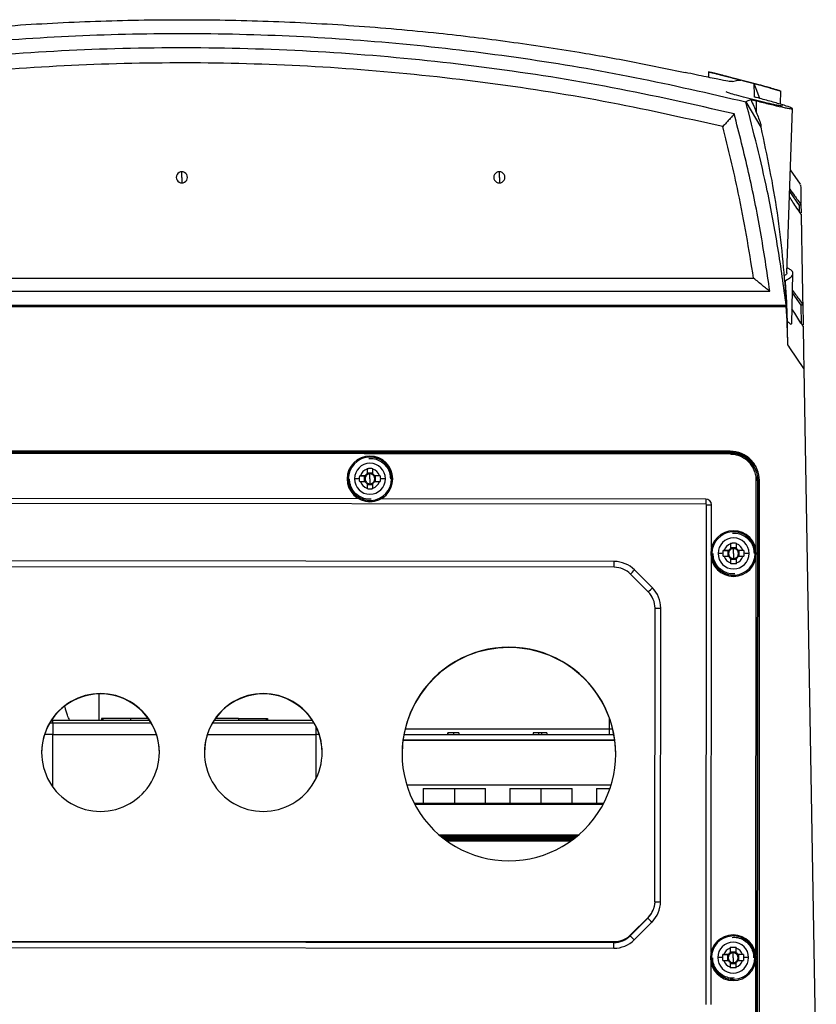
# Model space of a CAD drawing. Header units: millimetres. Extents: x 12 to 1209, y -252 to 1182.
# Tile 6 of 162: x 434 to 572, y 90 to 261. Entities that reach past the tile are written whole.
import ezdxf

# ---------------------------------------------------------------- set-up
doc = ezdxf.new("R2010")
doc.units = ezdxf.units.MM

msp = doc.modelspace()

# ---------------------------------------------------------------- linework, layer by layer
at = {"color": 7, "linetype": 'Continuous', "lineweight": 25}
for p, q in [((553.6, 251.82), (553.59, 250.84)), ((561.86, 248.87), (561.5, 249.71)), ((562.46, 247.19), (561.83, 248.86)), ((566.01, 248.48), (564.4, 248.91)), ((566.04, 246.19), (566.08, 248.53)), ((560.9, 247.02), (560.06, 246.6)), ((560.06, 246.6), (562.63, 242.21)), ((561.85, 246.78), (561.85, 244.8)), ((567.16, 217.01), (568.15, 245.43)), ((562.63, 242.72), (562.63, 242.21)), ((462.35, 233.48), (462.35, 234.5)), ((517.35, 233.48), (517.35, 234.5)), ((569.53, 232.34), (567.78, 234.84)), ((462.35, 233.48), (462.35, 232.57)), ((517.35, 233.48), (517.35, 232.57)), ((569.33, 228.66), (567.65, 231.09)), ((569.35, 227.53), (569.33, 228.66)), ((569.6, 228.81), (569.62, 227.39)), ((568.03, 208.15), (568.18, 216.86)), ((363.32, 216.1), (561.38, 216.1)), ((569.63, 211.41), (568.12, 213.51)), ((569.9, 211.56), (569.9, 211.56)), ((569.9, 211.56), (569.96, 207.99)), ((357.64, 211.18), (567.06, 211.18)), ((462.35, 211.34), (357.66, 211.34)), ((567.04, 211.34), (462.35, 211.34)), ((569.68, 208.18), (569.63, 211.41)), ((570.09, 200.45), (567.67, 204.02)), ((570.09, 200.45), (572.25, 76.53)), ((557.35, 186.09), (367.35, 186.09)), ((367.35, 186.03), (557.35, 186.03)), ((367.36, 186), (557.36, 185.81)), ((557.35, 186.03), (557.35, 186.09)), ((557.36, 185.57), (367.36, 185.75)), ((494.42, 182.98), (494.42, 182.18)), ((495.45, 182.18), (495.45, 182.98)), ((561.52, 183.34), (561.52, 183.34)), ((490.98, 181.32), (490.98, 181.33)), ((493.15, 181.87), (493.95, 181.84)), ((494.11, 181.87), (493.3, 181.87)), ((493.3, 180.84), (494.11, 180.84)), ((493.95, 181.84), (494.25, 181.84)), ((493.95, 181.84), (493.95, 180.84)), ((495.45, 182.31), (494.42, 182.31)), ((494.93, 181.32), (494.93, 182.18)), ((494.93, 181.32), (494.93, 180.48)), ((495.61, 181.84), (495.91, 181.84)), ((496.56, 181.87), (495.75, 181.87)), ((495.75, 180.84), (496.56, 180.84)), ((496.71, 181.87), (495.91, 181.84)), ((495.91, 180.84), (495.91, 181.84)), ((498.88, 181.32), (498.88, 181.33)), ((561.84, 168.85), (561.86, 181.06)), ((562.12, 181.03), (561.98, 181.66)), ((562.11, 181.05), (562.01, 86.05)), ((562.02, 86.05), (562.11, 181.05)), ((562.03, 86.03), (562.12, 181.03)), ((562.11, 181.05), (562.11, 181.05)), ((562.11, 181.05), (562.12, 181.03)), ((562.35, 181.03), (562.35, 86.03)), ((562.35, 181.03), (562.4, 181.03)), ((562.4, 86.03), (562.4, 181.03)), ((494.42, 180.54), (494.42, 179.73)), ((494.42, 180.34), (495.45, 180.34)), ((495.45, 179.73), (495.45, 180.54)), ((492.98, 177.89), (431.87, 177.95)), ((553.1, 177.83), (496.87, 177.88)), ((371.59, 177.15), (553.1, 176.97)), ((553.1, 176.96), (371.59, 177.13)), ((553.1, 176.97), (553.1, 176.96)), ((553.16, 90.3), (553.24, 176.82)), ((554.1, 169.41), (554.11, 176.82)), ((556.14, 168.94), (556.94, 168.91)), ((557.1, 168.94), (556.29, 168.94)), ((556.94, 168.91), (557.24, 168.91)), ((556.94, 168.91), (556.94, 167.91)), ((557.4, 170.05), (557.4, 169.25)), ((558.43, 169.38), (557.4, 169.38)), ((557.92, 168.39), (557.92, 169.25)), ((558.43, 169.25), (558.43, 170.05)), ((558.6, 168.91), (558.9, 168.91)), ((559.55, 168.94), (558.74, 168.94)), ((559.7, 168.94), (558.9, 168.91)), ((558.9, 167.91), (558.9, 168.91)), ((537.25, 167.02), (387.43, 167.17)), ((553.97, 168.39), (553.97, 168.4)), ((554.03, 99.42), (554.1, 167.39)), ((556.29, 167.91), (557.1, 167.91)), ((557.4, 167.6), (557.4, 166.8)), ((557.4, 167.41), (558.43, 167.41)), ((557.92, 168.39), (557.92, 167.54)), ((558.43, 166.8), (558.43, 167.6)), ((558.74, 167.91), (559.55, 167.91)), ((561.78, 98.86), (561.84, 167.93)), ((561.87, 168.39), (561.87, 168.4)), ((537.25, 166.01), (387.43, 166.15)), ((543.85, 162.48), (540.78, 165.56)), ((543.14, 161.76), (540.07, 164.83)), ((544.26, 108.1), (544.31, 158.93)), ((545.26, 108.12), (545.31, 158.95)), ((519, 152.12), (519, 152.18)), ((448, 139.53), (448, 144.07)), ((448.25, 144.08), (448.25, 144.14)), ((476.45, 144.08), (476.45, 144.14)), ((448.43, 139.83), (448.43, 139.53)), ((448.68, 139.83), (448.43, 139.83)), ((448.68, 139.83), (448.68, 139.53)), ((453.43, 139.83), (448.68, 139.83)), ((453.43, 139.83), (453.43, 139.53)), ((456.53, 139.83), (453.43, 139.83)), ((472.17, 139.83), (468.17, 139.83)), ((472.17, 139.83), (472.18, 139.53)), ((472.17, 139.83), (476.93, 139.83)), ((476.93, 139.83), (476.93, 139.53)), ((476.93, 139.83), (477.17, 139.83)), ((477.17, 139.83), (477.18, 139.53)), ((536.4, 138.02), (536.4, 139.89)), ((440, 139.03), (439.45, 139.03)), ((439.76, 139.53), (440, 139.53)), ((440, 139.03), (440, 139.53)), ((440, 139.53), (456.73, 139.53)), ((440, 139.03), (440, 137.03)), ((457.05, 139.03), (440, 139.03)), ((485.25, 139.03), (467.65, 139.03)), ((467.96, 139.53), (484.93, 139.53)), ((485.6, 137.03), (485.6, 138.38)), ((440, 137.03), (438.55, 137.03)), ((440, 137.03), (457.95, 137.03)), ((440, 127.94), (440, 137.03)), ((466.75, 137.03), (485.6, 137.03)), ((485.6, 129.44), (485.6, 137.03)), ((486.15, 137.03), (485.6, 137.03)), ((500.82, 137.03), (537.18, 137.03)), ((501.03, 138.02), (536.4, 138.02)), ((508.36, 137.33), (508.36, 137.03)), ((508.41, 137.33), (508.41, 137.03)), ((509.39, 137.33), (509.39, 137.03)), ((510.35, 137.33), (510.35, 137.03)), ((523.21, 137.33), (523.21, 137.03)), ((524.14, 137.33), (523.21, 137.33)), ((524.14, 137.33), (524.14, 137.03)), ((524.63, 137.33), (524.14, 137.33)), ((524.63, 137.33), (524.63, 137.03)), ((525.55, 137.33), (524.63, 137.33)), ((525.55, 137.33), (525.55, 137.03)), ((536.4, 137.03), (536.4, 138.02)), ((536.4, 138.02), (536.87, 138.02)), ((537.34, 136.06), (500.66, 136.06)), ((537.34, 136.03), (500.66, 136.03)), ((536.69, 128.26), (501.31, 128.26)), ((504.15, 127.73), (504.15, 125.13)), ((504.15, 127.73), (509.55, 127.73)), ((509.55, 127.73), (509.55, 125.13)), ((509.55, 127.73), (514.95, 127.73)), ((514.95, 125.13), (514.95, 127.73)), ((519.15, 127.73), (519.15, 125.13)), ((519.15, 127.73), (524.55, 127.73)), ((524.55, 127.73), (524.55, 125.13)), ((524.55, 127.73), (529.95, 127.73)), ((529.95, 125.13), (529.95, 127.73)), ((534.15, 127.73), (534.15, 125.13)), ((534.15, 127.73), (536.52, 127.73)), ((535.4, 125.13), (502.59, 125.13)), ((535.31, 124.96), (502.68, 124.96)), ((531, 119.61), (507, 119.61)), ((530.8, 119.43), (507.2, 119.43)), ((530.55, 119.23), (507.45, 119.23)), ((530.23, 118.98), (507.77, 118.98)), ((529.96, 118.78), (508.03, 118.78)), ((529.64, 118.56), (508.35, 118.56)), ((540.01, 102.21), (543.09, 105.27)), ((540.09, 102.37), (543.16, 105.44)), ((543.16, 105.38), (540.09, 102.31)), ((540.72, 101.52), (543.79, 104.58)), ((543.16, 105.38), (543.16, 105.44)), ((540.09, 102.31), (540.09, 102.37)), ((541.25, 103.43), (541.22, 103.43)), ((387.36, 101.18), (537.18, 101.04)), ((387.44, 101.2), (537.26, 101.2)), ((454.08, 101.14), (434.63, 101.14)), ((440.15, 101.14), (440.15, 101.13)), ((455.15, 101.14), (454.08, 101.14)), ((454.08, 101.14), (454.08, 101.14)), ((456.21, 101.14), (455.15, 101.14)), ((455.15, 101.14), (455.15, 101.14)), ((456.57, 101.14), (456.21, 101.14)), ((456.21, 101.14), (456.21, 101.14)), ((460.62, 101.14), (456.57, 101.14)), ((456.57, 101.14), (456.57, 101.14)), ((460.62, 101.14), (460.95, 101.14)), ((460.62, 101.14), (460.62, 101.14)), ((462.6, 101.14), (460.95, 101.14)), ((460.95, 101.14), (460.95, 101.14)), ((462.6, 101.14), (462.93, 101.14)), ((462.6, 101.14), (462.6, 101.14)), ((465.59, 101.14), (462.93, 101.14)), ((462.93, 101.14), (462.93, 101.14)), ((465.92, 101.14), (465.59, 101.14)), ((465.59, 101.14), (465.59, 101.14)), ((469.22, 101.14), (465.92, 101.14)), ((465.92, 101.14), (465.92, 101.14)), ((469.68, 101.14), (469.22, 101.14)), ((469.22, 101.14), (469.22, 101.14)), ((470.92, 101.14), (469.68, 101.14)), ((469.68, 101.14), (469.68, 101.14)), ((471.35, 101.14), (470.92, 101.14)), ((470.92, 101.14), (470.92, 101.14)), ((472.25, 101.14), (471.35, 101.14)), ((471.35, 101.14), (471.35, 101.14)), ((472.25, 101.14), (472.58, 101.14)), ((472.25, 101.14), (472.25, 101.14)), ((473.34, 101.14), (472.58, 101.14)), ((472.58, 101.14), (472.58, 101.14)), ((473.34, 101.14), (473.72, 101.14)), ((473.34, 101.14), (473.34, 101.14)), ((473.34, 101.14), (473.34, 101.14)), ((474.12, 101.14), (473.72, 101.14)), ((473.72, 101.14), (473.72, 101.14)), ((474.12, 101.14), (474.45, 101.14)), ((474.12, 101.14), (474.12, 101.14)), ((475.85, 101.14), (474.45, 101.14)), ((474.45, 101.14), (474.45, 101.14)), ((475.85, 101.14), (476.24, 101.14)), ((475.85, 101.14), (475.85, 101.14)), ((477.04, 101.14), (476.24, 101.14)), ((476.24, 101.14), (476.24, 101.14)), ((476.24, 101.14), (476.24, 101.14)), ((477.04, 101.14), (477.44, 101.14)), ((477.04, 101.14), (477.04, 101.14)), ((477.04, 101.14), (477.04, 101.14)), ((477.59, 101.14), (477.44, 101.14)), ((477.44, 101.14), (477.44, 101.14)), ((477.59, 101.14), (477.99, 101.14)), ((477.59, 101.14), (477.59, 101.14)), ((478.79, 101.14), (477.99, 101.14)), ((477.99, 101.14), (477.99, 101.14)), ((477.99, 101.14), (477.99, 101.14)), ((478.79, 101.14), (479.18, 101.14)), ((478.79, 101.14), (478.79, 101.14)), ((478.79, 101.14), (478.79, 101.14)), ((537.26, 101.14), (479.18, 101.14)), ((479.18, 101.14), (479.18, 101.14)), ((485.45, 101.09), (485.45, 101.14)), ((502.15, 101.14), (502.15, 101.07)), ((503.2, 101.14), (503.2, 101.07)), ((503.6, 101.07), (503.6, 101.14)), ((505.6, 101.14), (505.6, 101.07)), ((514.1, 101.06), (514.1, 101.14)), ((516.1, 101.14), (516.1, 101.06)), ((516.52, 101.06), (516.52, 101.14)), ((517.9, 101.14), (517.9, 101.06)), ((518.3, 101.06), (518.3, 101.14)), ((520.3, 101.14), (520.3, 101.05)), ((528.8, 101.04), (528.8, 101.14)), ((530.8, 101.14), (530.8, 101.04)), ((531.22, 101.04), (531.22, 101.14)), ((532.6, 101.14), (532.6, 101.04)), ((533, 101.04), (533, 101.14)), ((535, 101.14), (535, 101.04)), ((537.26, 101.14), (537.26, 101.2)), ((387.36, 100.2), (537.18, 100.05)), ((556.07, 98.95), (556.87, 98.92)), ((557.03, 98.95), (556.22, 98.95)), ((556.87, 98.92), (557.17, 98.92)), ((556.87, 98.92), (556.87, 97.92)), ((557.34, 100.06), (557.34, 99.26)), ((558.37, 99.39), (557.34, 99.39)), ((557.85, 98.4), (557.85, 99.26)), ((558.37, 99.26), (558.37, 100.06)), ((558.53, 98.92), (558.83, 98.92)), ((559.48, 98.95), (558.67, 98.95)), ((559.63, 98.95), (558.83, 98.92)), ((558.83, 97.92), (558.83, 98.92)), ((553.9, 98.4), (553.9, 98.41)), ((554.02, 90.31), (554.03, 97.4)), ((556.22, 97.92), (557.03, 97.92)), ((557.34, 97.61), (557.34, 96.81)), ((557.34, 97.42), (558.37, 97.42)), ((557.85, 98.4), (557.85, 97.55)), ((558.37, 96.81), (558.37, 97.61)), ((558.67, 97.92), (559.48, 97.92)), ((561.76, 86.06), (561.77, 97.94)), ((561.8, 98.4), (561.8, 98.41))]:
    msp.add_line(p, q, dxfattribs=at)
at = {"color": 7, "linetype": 'Continuous', "lineweight": 25, "flags": 128}
for points in [[(360.51, 213.83), (474.57, 213.83), (564.2, 213.83)], [(567.67, 204.02), (567.47, 204.3), (567.32, 204.52)], [(557.36, 185.57), (557.36, 185.62), (557.36, 185.66), (557.36, 185.71), (557.36, 185.74), (557.36, 185.77), (557.36, 185.8), (557.36, 185.81), (557.36, 185.81)], [(553.1, 177.83), (553.1, 177.76), (553.1, 177.67), (553.1, 177.57), (553.1, 177.47), (553.1, 177.35), (553.1, 177.23), (553.1, 177.1), (553.1, 176.97)], [(537.25, 166.01), (537.25, 166.2), (537.25, 166.39), (537.25, 166.57), (537.25, 166.72), (537.25, 166.85), (537.25, 166.94), (537.25, 167), (537.25, 167.02)], [(537.18, 100.05), (537.18, 100.07), (537.18, 100.12), (537.18, 100.21), (537.18, 100.33), (537.18, 100.48), (537.18, 100.66), (537.18, 100.84), (537.18, 101.04)]]:
    msp.add_lwpolyline(points, dxfattribs=at)
at = {"color": 7, "linetype": 'Continuous', "lineweight": 25}
for centre, radius, start, end in [((462.35, 233.53), 0.963, 89.8242, 270.1758), ((462.35, 233.53), 0.963, 269.8242, 90.1758), ((517.35, 233.53), 0.963, 89.8242, 270.1758), ((517.35, 233.53), 0.963, 269.8242, 90.1758), ((494.93, 181.33), 3.95, 0.0063, 179.9937), ((494.93, 181.34), 3.75, 94.118, 179.9962), ((494.93, 181.34), 3.75, 0.0054, 94.1262), ((494.93, 181.34), 2.68, 0.007, 179.993), ((494.93, 181.36), 1.71, 107.5439, 162.4473), ((494.93, 181.36), 1.71, 17.5527, 72.4561), ((491.13, 178.47), 2.87, 89.0014, 92.9983), ((494.93, 181.33), 3.95, 180.0063, 359.9937), ((494.93, 181.32), 3.95, 180.0063, 359.9937), ((494.93, 181.34), 3.75, 180.0054, 273.916), ((493.6, 135.37), 45.99, 90.5835, 91.6773), ((494.93, 181.34), 2.68, 180.007, 359.993), ((494.93, 181.36), 1.71, 197.5527, 252.4561), ((494.93, 181.33), 0.851, 142.7538, 217.2462), ((494.93, 181.36), 0.969, 122.0879, 147.9034), ((494.93, 181.36), 0.969, 212.0966, 237.9121), ((494.93, 181.33), 0.851, 127.2367, 142.7545), ((494.93, 181.33), 0.851, 217.2455, 232.7633), ((494.93, 181.33), 0.851, 89.9996, 127.2363), ((494.93, 181.33), 0.851, 52.7637, 90.0004), ((494.93, 181.34), 3.75, 273.9079, 359.9961), ((494.93, 181.36), 0.969, 32.0966, 57.9121), ((494.93, 181.33), 0.851, 37.2455, 52.7633), ((494.93, 181.36), 1.71, 287.5439, 342.4473), ((494.93, 181.36), 0.969, 302.0879, 327.9034), ((494.93, 181.33), 0.851, 307.2367, 322.7545), ((494.93, 181.33), 0.851, 322.7538, 37.2462), ((496.26, 135.37), 45.99, 88.3227, 89.4165), ((498.73, 178.47), 2.87, 87.0017, 90.9986), ((561.91, 177.4), 3.66, 86.9951, 90.9116), ((494.93, 181.33), 0.851, 232.7637, 270.0004), ((494.93, 181.33), 0.851, 269.9996, 307.2363), ((553.1, 176.83), 1, 359.9489, 89.9489), ((553.1, 176.82), 0.138, 359.9489, 89.9489), ((553.37, 210.43), 33.62, 269.7838, 271.2599), ((557.92, 168.4), 3.95, 0.0063, 179.9937), ((557.92, 168.41), 3.75, 94.118, 179.9962), ((557.92, 168.41), 2.68, 0.007, 179.993), ((557.92, 168.41), 3.75, 0.0054, 94.1262), ((557.92, 168.42), 1.71, 107.5439, 162.4473), ((557.92, 168.39), 0.851, 142.7538, 217.2462), ((557.92, 168.42), 0.969, 122.0879, 147.9034), ((557.92, 168.39), 0.851, 127.2367, 142.7545), ((557.92, 168.39), 0.851, 89.9996, 127.2363), ((557.92, 168.39), 0.851, 52.7637, 90.0004), ((557.92, 168.42), 1.71, 17.5527, 72.4561), ((557.92, 168.42), 0.969, 32.0966, 57.9121), ((557.92, 168.39), 0.851, 37.2455, 52.7633), ((557.92, 168.39), 0.851, 322.7538, 37.2462), ((554.12, 165.54), 2.87, 89.0014, 92.9983), ((557.92, 168.4), 3.95, 180.0063, 359.9937), ((557.92, 168.39), 3.95, 180.0063, 359.9937), ((557.92, 168.41), 3.75, 180.0054, 273.916), ((556.59, 122.44), 45.99, 90.5835, 91.6773), ((557.92, 168.41), 2.68, 180.007, 359.993), ((557.92, 168.42), 1.71, 197.5527, 252.4561), ((557.92, 168.42), 0.969, 212.0966, 237.9121), ((557.92, 168.39), 0.851, 217.2455, 232.7633), ((557.92, 168.39), 0.851, 232.7637, 270.0004), ((557.92, 168.39), 0.851, 269.9996, 307.2363), ((557.92, 168.41), 3.75, 273.9079, 359.9961), ((557.92, 168.42), 1.71, 287.5439, 342.4473), ((557.92, 168.42), 0.969, 302.0879, 327.9034), ((557.92, 168.39), 0.851, 307.2367, 322.7545), ((559.25, 122.44), 45.99, 88.3227, 89.4165), ((561.72, 165.54), 2.87, 87.0017, 90.9986), ((537.24, 162.02), 5, 44.9499, 89.9453), ((537.24, 162.01), 4, 44.9499, 89.9453), ((525.29, 180), 21.18, 314.2696, 317.009), ((528.36, 176.92), 21.18, 314.2696, 317.009), ((540.31, 158.95), 5, 359.9452, 44.9499), ((540.31, 158.93), 4, 359.9452, 44.9499), ((544.58, 173.27), 14.34, 268.9458, 272.9429), ((519, 133.68), 18.5, 89.9933, 270.0067), ((519, 133.62), 18.5, 89.9961, 179.9952), ((519, 133.68), 18.5, 269.9933, 90.0067), ((519, 133.62), 18.5, 0.004, 90.0048), ((448.25, 133.94), 10.2, 89.993, 270.007), ((448.25, 133.88), 10.2, 89.9956, 179.9956), ((448.25, 133.94), 10.2, 269.993, 90.007), ((448.25, 133.88), 10.2, 0.0044, 90.0044), ((476.45, 133.94), 10.2, 89.993, 270.007), ((476.45, 133.88), 10.2, 89.9956, 179.9956), ((476.45, 133.94), 10.2, 269.993, 90.007), ((476.45, 133.88), 10.2, 0.0044, 90.0044), ((540.26, 108.12), 5, 314.9391, 359.9437), ((544.56, 121.22), 13.12, 268.965, 273.0553), ((540.26, 108.1), 4, 314.9398, 338.7816), ((540.33, 108.27), 4, 314.9954, 336.2481), ((557.38, 119.19), 19.95, 224.2369, 227.0736), ((537.26, 105.2), 4, 269.9992, 314.9946), ((537.26, 105.14), 4, 269.9992, 314.9946), ((557.85, 98.41), 3.95, 0.0063, 179.9937), ((537.19, 105.05), 5, 269.9438, 314.9391), ((537.19, 105.04), 4, 269.9445, 270), ((537.19, 105.04), 4, 269.9992, 314.9391), ((554.31, 116.12), 19.95, 224.2369, 227.0736), ((557.85, 98.42), 3.75, 94.118, 179.9962), ((557.85, 98.42), 2.68, 0.007, 179.993), ((557.85, 98.42), 3.75, 0.0054, 94.1262), ((557.85, 98.43), 1.71, 107.5439, 162.4473), ((557.85, 98.41), 0.851, 142.7538, 217.2462), ((557.85, 98.43), 0.969, 122.0879, 147.9034), ((557.85, 98.41), 0.851, 127.2367, 142.7545), ((557.85, 98.4), 0.851, 89.9996, 127.2363), ((557.85, 98.4), 0.851, 52.7637, 90.0004), ((557.85, 98.43), 1.71, 17.5527, 72.4561), ((557.85, 98.43), 0.969, 32.0966, 57.9121), ((557.85, 98.41), 0.851, 37.2455, 52.7633), ((557.85, 98.41), 0.851, 322.7538, 37.2462), ((554.05, 95.55), 2.87, 89.0014, 92.9983), ((557.85, 98.41), 3.95, 180.0063, 359.9937), ((557.85, 98.4), 3.95, 180.0063, 359.9937), ((557.85, 98.42), 3.75, 180.0054, 273.916), ((556.52, 52.45), 45.99, 90.5835, 91.6773), ((557.85, 98.42), 2.68, 180.007, 359.993), ((557.85, 98.43), 1.71, 197.5527, 252.4561), ((557.85, 98.43), 0.969, 212.0966, 237.9121), ((557.85, 98.41), 0.851, 217.2455, 232.7633), ((557.85, 98.41), 0.851, 232.7637, 270.0004), ((557.85, 98.41), 0.851, 269.9996, 307.2363), ((557.85, 98.42), 3.75, 273.9079, 359.9961), ((557.85, 98.43), 1.71, 287.5439, 342.4473), ((557.85, 98.43), 0.969, 302.0879, 327.9034), ((557.85, 98.41), 0.851, 307.2367, 322.7545), ((559.18, 52.45), 45.99, 88.3227, 89.4165), ((561.65, 95.55), 2.87, 87.0017, 90.9986)]:
    msp.add_arc(centre, radius, start, end, dxfattribs=at)
for points, knots in [([(375.17, 251.7), (379.06, 252.5), (386.85, 254.1), (397.94, 255.95), (408.3, 257.41), (419.53, 258.73), (432.55, 259.87), (447.4, 260.66), (462.35, 260.92), (477.3, 260.66), (492.17, 259.87), (506.11, 258.65), (519.12, 257.07), (530.31, 255.38), (540.46, 253.58), (546.51, 252.33), (549.53, 251.7)], [0, 0, 0, 0, 0.069913, 0.139967, 0.194875, 0.24973, 0.33286, 0.416213, 0.499995, 0.583742, 0.667148, 0.750521, 0.820736, 0.890985, 0.945689, 1, 1, 1, 1]), ([(364.64, 246.6), (371.06, 248.08), (383.89, 251.05), (403.38, 254.32), (422.99, 256.71), (442.7, 258.13), (462.45, 258.61), (482.2, 258.12), (501.89, 256.69), (521.46, 254.3), (540.89, 251.03), (553.67, 248.08), (560.06, 246.6)], [0, 0, 0, 0, 0.100134, 0.200166, 0.300316, 0.400398, 0.50052, 0.600592, 0.70062, 0.800561, 0.90023, 1, 1, 1, 1]), ([(558.03, 244.53), (551, 246.12), (536.96, 249.29), (515.59, 252.63), (494.07, 254.91), (472.43, 256.02), (450.9, 255.98), (429.55, 254.82), (408.43, 252.53), (387.42, 249.22), (373.59, 246.09), (366.67, 244.53)], [0, 0, 0, 0, 0.111883, 0.223667, 0.335667, 0.447909, 0.560029, 0.66988, 0.779758, 0.889906, 1, 1, 1, 1]), ([(556.04, 242.32), (549.15, 243.85), (535.39, 246.92), (514.46, 250.14), (493.39, 252.34), (472.21, 253.41), (451.15, 253.37), (430.25, 252.25), (409.56, 250.04), (388.99, 246.85), (375.44, 243.83), (368.67, 242.32)], [0, 0, 0, 0, 0.111858, 0.223653, 0.335791, 0.447914, 0.559975, 0.669817, 0.779815, 0.889872, 1, 1, 1, 1]), ([(557.73, 250.11), (557.61, 250.1), (557.37, 250.1), (556.12, 250.33), (554.61, 250.63), (553.18, 250.92), (551.49, 251.28), (550.19, 251.56), (549.53, 251.7)], [0, 0, 0, 0, 0.244543, 0.491259, 0.616503, 0.742545, 0.869707, 1, 1, 1, 1]), ([(555.47, 251.34), (555.44, 251.34), (554.79, 251.51), (554, 251.7), (553.44, 251.83), (553.86, 251.73), (555.09, 251.42), (556.95, 250.95), (558.43, 250.57), (559.17, 250.38)], [0, 0, 0, 0, 0.0077672, 0.1730405, 0.3383075, 0.5035966, 0.6689774, 0.8344715, 1, 1, 1, 1]), ([(554.87, 251.48), (554.88, 251.48), (554.92, 251.47), (555.21, 251.4), (555.66, 251.29), (556.47, 251.09), (557.81, 250.75), (559.66, 250.27), (561.5, 249.78), (563.09, 249.35), (563.99, 249.11), (564.38, 249), (564.42, 248.99), (564.44, 248.99)], [0, 0, 0, 0, 0.062273, 0.125413, 0.186686, 0.250928, 0.375708, 0.500444, 0.625136, 0.749774, 0.874407, 0.937728, 1, 1, 1, 1]), ([(564.44, 248.99), (564.42, 248.99), (564.38, 249), (564, 249.11), (563.09, 249.35), (561.5, 249.78), (559.96, 250.18), (558.73, 250.5), (557.54, 250.8), (556.21, 251.14), (555.31, 251.37), (554.92, 251.47), (554.88, 251.48), (554.87, 251.48)], [0, 0, 0, 0, 0.0620527, 0.1251867, 0.2500238, 0.3750294, 0.4999581, 0.562448, 0.6253193, 0.7500295, 0.8746743, 0.9378325, 1, 1, 1, 1]), ([(557.73, 250.11), (558.04, 250.21), (558.6, 250.4), (558.99, 250.39), (559.17, 250.38)], [0, 0, 0, 0, 0.560004, 1, 1, 1, 1]), ([(561.48, 249.78), (562.1, 249.61), (563.35, 249.28), (564.83, 248.88), (565.83, 248.6), (565.96, 248.56), (566.02, 248.55)], [0, 0, 0, 0, 0.260436, 0.520735, 0.781064, 1, 1, 1, 1]), ([(561.54, 247.43), (561.54, 247.86), (561.52, 248.73), (561.5, 249.48), (561.49, 249.63), (561.48, 249.7)], [0, 0, 0, 0, 0.348297, 0.707984, 1, 1, 1, 1]), ([(566.4, 245.9), (566.37, 245.89), (566.33, 245.87), (566.03, 245.91), (565.56, 245.99), (564.73, 246.16), (563.37, 246.47), (561.49, 246.93), (559.62, 247.41), (558.01, 247.85), (557.1, 248.14), (556.69, 248.29), (556.65, 248.33), (556.63, 248.35)], [0, 0, 0, 0, 0.0625036, 0.1253152, 0.1867758, 0.250605, 0.3753426, 0.5001546, 0.6249921, 0.7497843, 0.8745279, 0.938285, 1, 1, 1, 1]), ([(561.85, 247.35), (561.79, 247.36), (561.69, 247.39), (561.59, 247.42), (561.54, 247.43)], [0, 0, 0, 0, 0.559208, 1, 1, 1, 1]), ([(561.85, 246.78), (562.66, 246.58), (564.27, 246.18), (566.03, 245.77), (567.09, 245.55), (567.7, 245.44), (568.07, 245.4), (568.19, 245.42), (568.06, 245.51), (567.55, 245.72), (566.35, 246.11), (564.27, 246.72), (562.66, 247.14), (561.85, 247.35)], [0, 0, 0, 0, 0.12466, 0.249232, 0.312026, 0.374435, 0.437319, 0.500186, 0.562705, 0.625565, 0.750319, 0.875159, 1, 1, 1, 1]), ([(567.04, 211.34), (566.59, 214.67), (565.68, 221.32), (563.5, 233.12), (561.36, 241.48), (560.06, 246.6)], [0, 0, 0, 0, 0.280065, 0.560005, 1, 1, 1, 1]), ([(560.9, 247.02), (561.06, 246.98), (561.38, 246.9), (561.69, 246.82), (561.85, 246.78)], [0, 0, 0, 0, 0.499908, 1, 1, 1, 1]), ([(560.9, 247.02), (561.08, 246.63), (561.4, 245.9), (561.71, 245.16), (561.85, 244.8)], [0, 0, 0, 0, 0.525244, 1, 1, 1, 1]), ([(558.03, 244.53), (558.02, 244.51), (557.95, 244.41), (557.65, 244.07), (557.36, 243.75), (557.18, 243.55), (557.16, 243.52), (556.98, 243.33), (556.72, 243.04), (556.35, 242.65), (556.14, 242.43), (556.04, 242.32)], [0, 0, 0, 0, 0.054545, 0.250573, 0.500553, 0.50162, 0.51026, 0.534423, 0.748617, 0.874177, 1, 1, 1, 1]), ([(564.2, 213.83), (563.69, 217.28), (562.67, 224.16), (560.61, 234.4), (558.89, 241.15), (558.03, 244.53)], [0, 0, 0, 0, 0.333309, 0.666511, 1, 1, 1, 1]), ([(561.85, 244.8), (561.99, 244.46), (562.26, 243.77), (562.51, 243.07), (562.63, 242.72)], [0, 0, 0, 0, 0.501641, 1, 1, 1, 1]), ([(561.38, 216.1), (560.58, 221.03), (559.14, 229.85), (556.99, 238.51), (556.04, 242.32)], [0, 0, 0, 0, 0.559958, 1, 1, 1, 1]), ([(562.63, 242.21), (563.68, 237.29), (565.78, 227.44), (566.61, 217.35), (567.02, 212.31)], [0, 0, 0, 0, 0.499899, 1, 1, 1, 1]), ([(569.54, 232.2), (569.54, 232.22), (569.54, 232.28), (569.55, 231.31), (569.58, 229.74), (569.59, 228.99)], [0, 0, 0, 0, 0.1777821, 0.6056674, 1, 1, 1, 1]), ([(567.66, 231.49), (567.94, 231.11), (568.56, 230.25), (569.22, 229.33), (569.6, 228.81)], [0, 0, 0, 0, 0.433888, 1, 1, 1, 1]), ([(569.63, 227.13), (569.14, 227.84), (568.45, 228.87), (567.81, 229.84), (567.62, 230.13)], [0, 0, 0, 0, 0.701504, 1, 1, 1, 1]), ([(569.6, 228.81), (569.6, 228.81), (569.59, 228.8), (569.58, 228.79), (569.56, 228.77), (569.53, 228.75), (569.49, 228.73), (569.44, 228.71), (569.39, 228.68), (569.35, 228.67), (569.33, 228.66)], [0, 0, 0, 0, 0.112315, 0.233391, 0.362757, 0.499577, 0.612015, 0.749856, 0.876462, 1, 1, 1, 1]), ([(569.63, 227.13), (569.63, 227.02), (569.63, 226.8), (569.64, 226.46), (569.64, 226.11), (569.65, 225.75), (569.66, 225.38), (569.66, 225), (569.67, 224.61), (569.68, 224.21), (569.68, 223.79), (569.69, 223.37), (569.7, 222.94), (569.71, 222.5), (569.71, 222.05), (569.72, 221.59), (569.73, 221.12), (569.74, 220.47), (569.76, 219.65), (569.77, 218.61), (569.79, 217.54), (569.81, 216.43), (569.83, 215.27), (569.85, 214.08), (569.88, 212.85), (569.89, 211.99), (569.9, 211.56)], [0, 0, 0, 0, 0.031249, 0.062496, 0.093743, 0.12499, 0.156236, 0.187482, 0.218728, 0.249975, 0.281223, 0.312471, 0.343721, 0.374973, 0.406226, 0.437482, 0.468739, 0.5, 0.562517, 0.625024, 0.687525, 0.750021, 0.812515, 0.875007, 0.937502, 1, 1, 1, 1]), ([(567.14, 217.01), (567.12, 216.86), (567.09, 216.67), (566.68, 216.5), (566.59, 216.47)], [0, 0, 0, 0, 0.785524, 1, 1, 1, 1]), ([(566.91, 215.69), (567.27, 215.88), (568, 216.26), (568.27, 216.89), (568.03, 217.44), (567.42, 217.74), (567.19, 217.86)], [0, 0, 0, 0, 0.274939, 0.550331, 0.826048, 1, 1, 1, 1]), ([(564.2, 213.83), (564.17, 213.85), (564.05, 213.92), (563.6, 214.28), (562.95, 214.79), (562.2, 215.41), (561.65, 215.87), (561.38, 216.1)], [0, 0, 0, 0, 0.0523741, 0.2508031, 0.5006638, 0.7492214, 1, 1, 1, 1]), ([(567.01, 212.79), (567, 213.02), (566.97, 214.01), (566.93, 214.96), (566.91, 215.69)], [0, 0, 0, 0, 0.22924, 1, 1, 1, 1]), ([(567.25, 208.59), (567.24, 208.87), (567.22, 209.45), (567.2, 210.33), (567.16, 211.23), (567.11, 212.4), (567.03, 213.89), (566.95, 215.07), (566.91, 215.69)], [0, 0, 0, 0, 0.119428, 0.2425545, 0.3694122, 0.5000339, 0.7382751, 1, 1, 1, 1]), ([(568.13, 213.93), (568.35, 213.64), (568.93, 212.88), (569.53, 212.06), (569.9, 211.56)], [0, 0, 0, 0, 0.385178, 1, 1, 1, 1]), ([(567.04, 211.34), (567.04, 211.52), (567.03, 211.85), (567.02, 212.17), (567.02, 212.31)], [0, 0, 0, 0, 0.560003, 1, 1, 1, 1]), ([(569.63, 211.41), (569.65, 211.42), (569.68, 211.43), (569.73, 211.45), (569.76, 211.47), (569.79, 211.48), (569.8, 211.49), (569.81, 211.5), (569.84, 211.51), (569.87, 211.53), (569.89, 211.55), (569.9, 211.56), (569.9, 211.56)], [0, 0, 0, 0, 0.126164, 0.23617, 0.328227, 0.401218, 0.454538, 0.48791, 0.501237, 0.682343, 0.849148, 1, 1, 1, 1]), ([(567.06, 211.18), (567.06, 211.19), (567.06, 211.25), (567.06, 211.3), (567.06, 211.35)], [0, 0, 0, 0, 0.131174, 1, 1, 1, 1]), ([(569.96, 207.74), (569.47, 208.5), (568.81, 209.53), (568.19, 210.53), (568.03, 210.79)], [0, 0, 0, 0, 0.7377437, 1, 1, 1, 1]), ([(567.32, 204.52), (567.32, 204.56), (567.32, 204.62), (567.32, 204.75), (567.31, 204.95), (567.31, 205.28), (567.29, 205.94), (567.28, 206.79), (567.26, 207.75), (567.25, 208.31), (567.25, 208.59)], [0, 0, 0, 0, 0.023324, 0.046648, 0.093296, 0.163268, 0.285719, 0.571437, 0.787175, 1, 1, 1, 1]), ([(567.25, 208.59), (567.49, 208.37), (567.94, 207.97), (567.98, 208.17), (568, 208.27)], [0, 0, 0, 0, 0.539826, 1, 1, 1, 1]), ([(562.4, 181.03), (562.4, 181.7), (562.27, 182.36), (561.77, 183.58), (561.39, 184.14), (560.46, 185.08), (559.9, 185.45), (558.67, 185.96), (558.01, 186.09), (557.35, 186.09)], [0, 0, 0, 0, 0.25, 0.25, 0.5, 0.5, 0.75, 0.75, 1, 1, 1, 1]), ([(557.35, 186.03), (558.01, 186.03), (558.66, 185.9), (559.87, 185.4), (560.42, 185.03), (561.35, 184.11), (561.72, 183.55), (562.22, 182.34), (562.35, 181.69), (562.35, 181.03)], [0, 0, 0, 0, 0.25, 0.25, 0.5, 0.5, 0.75, 0.75, 1, 1, 1, 1]), ([(494.73, 184.84), (494.88, 184.86), (495.4, 184.91), (496.25, 184.67), (497.18, 184.15), (497.91, 183.36), (498.39, 182.39), (498.45, 181.69), (498.48, 181.33)], [0, 0, 0, 0, 0.082971, 0.266696, 0.45042, 0.634145, 0.817871, 1, 1, 1, 1]), ([(557.36, 185.81), (557.98, 185.81), (558.61, 185.69), (559.46, 185.33), (559.74, 185.18), (560.26, 184.83), (560.5, 184.64), (560.94, 184.2), (561.14, 183.95), (561.48, 183.44), (561.63, 183.16), (561.98, 182.3), (562.11, 181.68), (562.11, 181.05)], [0, 0, 0, 0, 0.25, 0.25, 0.375, 0.375, 0.5, 0.5, 0.625, 0.625, 0.75, 0.75, 1, 1, 1, 1]), ([(561.48, 183.31), (561.15, 183.81), (560.53, 184.78), (558.99, 185.64), (557.9, 185.75), (557.36, 185.81)], [0, 0, 0, 0, 0.352146, 0.675466, 1, 1, 1, 1]), ([(561.86, 181.06), (561.86, 181.36), (561.83, 181.65), (561.71, 182.23), (561.63, 182.51), (561.4, 183.06), (561.26, 183.32), (560.93, 183.81), (560.74, 184.04), (560.33, 184.45), (560.1, 184.64), (559.61, 184.97), (559.35, 185.11), (558.81, 185.34), (558.52, 185.42), (557.95, 185.54), (557.65, 185.57), (557.36, 185.57)], [0, 0, 0, 0, 0.125, 0.125, 0.25, 0.25, 0.375, 0.375, 0.5, 0.5, 0.625, 0.625, 0.75, 0.75, 0.875, 0.875, 1, 1, 1, 1]), ([(494.42, 183.13), (494.47, 183.14), (494.59, 183.14), (494.76, 183.15), (494.96, 183.15), (495.19, 183.15), (495.36, 183.14), (495.45, 183.13)], [0, 0, 0, 0, 0.167698, 0.333556, 0.499803, 0.749059, 1, 1, 1, 1]), ([(561.7, 182.94), (561.69, 182.98), (561.64, 183.24), (561.44, 183.43), (561.27, 183.58)], [0, 0, 0, 0, 0.163211, 1, 1, 1, 1]), ([(561.68, 182.97), (561.67, 183.01), (561.65, 183.14), (561.55, 183.24), (561.48, 183.31)], [0, 0, 0, 0, 0.26648, 1, 1, 1, 1]), ([(495.13, 177.83), (494.97, 177.81), (494.46, 177.75), (493.61, 177.99), (492.68, 178.52), (491.95, 179.31), (491.47, 180.28), (491.41, 180.98), (491.38, 181.33)], [0, 0, 0, 0, 0.081666, 0.265652, 0.449638, 0.633624, 0.817611, 1, 1, 1, 1]), ([(493.15, 180.84), (493.15, 180.9), (493.14, 181.01), (493.14, 181.18), (493.13, 181.3), (493.13, 181.36)], [0, 0, 0, 0, 0.335653, 0.667498, 1, 1, 1, 1]), ([(496.71, 181.87), (496.71, 181.81), (496.72, 181.7), (496.73, 181.53), (496.73, 181.41), (496.73, 181.36)], [0, 0, 0, 0, 0.335653, 0.667498, 1, 1, 1, 1]), ([(495.45, 179.58), (495.39, 179.57), (495.28, 179.57), (495.1, 179.56), (494.9, 179.56), (494.67, 179.56), (494.5, 179.57), (494.42, 179.58)], [0, 0, 0, 0, 0.167698, 0.333556, 0.499803, 0.749059, 1, 1, 1, 1]), ([(557.71, 171.91), (557.87, 171.92), (558.38, 171.98), (559.24, 171.74), (560.17, 171.22), (560.9, 170.42), (561.38, 169.46), (561.44, 168.75), (561.47, 168.4)], [0, 0, 0, 0, 0.0829714, 0.266696, 0.4504204, 0.6341451, 0.8178705, 1, 1, 1, 1]), ([(557.4, 170.2), (557.46, 170.2), (557.57, 170.21), (557.75, 170.22), (557.95, 170.22), (558.18, 170.22), (558.35, 170.21), (558.43, 170.2)], [0, 0, 0, 0, 0.167698, 0.333556, 0.499803, 0.749059, 1, 1, 1, 1]), ([(559.7, 168.94), (559.7, 168.88), (559.71, 168.77), (559.71, 168.59), (559.72, 168.48), (559.72, 168.42)], [0, 0, 0, 0, 0.335653, 0.667498, 1, 1, 1, 1]), ([(558.12, 164.9), (557.96, 164.88), (557.45, 164.82), (556.6, 165.06), (555.67, 165.59), (554.94, 166.38), (554.46, 167.35), (554.4, 168.05), (554.37, 168.4)], [0, 0, 0, 0, 0.081666, 0.265652, 0.449638, 0.633624, 0.817611, 1, 1, 1, 1]), ([(556.14, 167.91), (556.14, 167.96), (556.13, 168.08), (556.12, 168.25), (556.12, 168.37), (556.12, 168.42)], [0, 0, 0, 0, 0.335653, 0.667498, 1, 1, 1, 1]), ([(558.43, 166.64), (558.38, 166.64), (558.26, 166.63), (558.09, 166.63), (557.89, 166.62), (557.66, 166.63), (557.49, 166.64), (557.4, 166.64)], [0, 0, 0, 0, 0.167698, 0.333556, 0.499803, 0.749059, 1, 1, 1, 1]), ([(442.89, 139.53), (442.77, 139.82), (442.44, 140.57), (442.24, 141.35), (442.11, 141.83)], [0, 0, 0, 0, 0.383765, 1, 1, 1, 1]), ([(509.39, 137.33), (509.28, 137.33), (509.18, 137.33), (508.98, 137.33), (508.88, 137.33), (508.7, 137.33), (508.62, 137.33), (508.52, 137.33), (508.49, 137.33), (508.44, 137.33), (508.43, 137.33), (508.41, 137.33)], [0, 0, 0, 0, 0.25, 0.25, 0.5, 0.5, 0.75, 0.75, 0.875, 0.875, 1, 1, 1, 1]), ([(510.35, 137.33), (510.35, 137.33), (510.35, 137.33), (510.33, 137.33), (510.32, 137.33), (510.28, 137.33), (510.25, 137.33), (510.11, 137.33), (509.98, 137.33), (509.69, 137.33), (509.54, 137.33), (509.39, 137.33)], [0, 0, 0, 0, 0.25, 0.25, 0.375, 0.375, 0.5, 0.5, 0.75, 0.75, 1, 1, 1, 1]), ([(543.99, 106.66), (544.02, 106.71), (544.07, 106.83), (544.13, 107.01), (544.18, 107.19), (544.23, 107.37), (544.27, 107.55), (544.3, 107.74), (544.32, 107.92), (544.32, 108.05), (544.33, 108.11)], [0, 0, 0, 0, 0.127195, 0.253205, 0.378304, 0.502771, 0.626888, 0.750941, 0.875217, 1, 1, 1, 1]), ([(544.26, 108.1), (544.27, 108.1), (544.3, 108.1), (544.32, 108.11), (544.33, 108.11)], [0, 0, 0, 0, 0.547776, 1, 1, 1, 1]), ([(557.65, 101.92), (557.8, 101.94), (558.32, 101.99), (559.17, 101.75), (560.1, 101.23), (560.83, 100.44), (561.31, 99.47), (561.37, 98.76), (561.4, 98.41)], [0, 0, 0, 0, 0.082971, 0.266696, 0.45042, 0.634145, 0.817871, 1, 1, 1, 1]), ([(557.34, 100.21), (557.39, 100.21), (557.51, 100.22), (557.68, 100.23), (557.88, 100.23), (558.11, 100.23), (558.28, 100.22), (558.37, 100.21)], [0, 0, 0, 0, 0.167698, 0.333556, 0.499803, 0.749059, 1, 1, 1, 1]), ([(559.63, 98.95), (559.63, 98.89), (559.64, 98.78), (559.65, 98.61), (559.65, 98.49), (559.65, 98.43)], [0, 0, 0, 0, 0.335653, 0.667498, 1, 1, 1, 1]), ([(558.05, 94.91), (557.89, 94.89), (557.38, 94.83), (556.53, 95.07), (555.6, 95.6), (554.87, 96.39), (554.39, 97.36), (554.33, 98.06), (554.3, 98.41)], [0, 0, 0, 0, 0.081666, 0.265652, 0.449638, 0.633624, 0.817611, 1, 1, 1, 1]), ([(556.07, 97.92), (556.07, 97.98), (556.06, 98.09), (556.06, 98.26), (556.05, 98.38), (556.05, 98.43)], [0, 0, 0, 0, 0.335653, 0.667498, 1, 1, 1, 1]), ([(558.37, 96.66), (558.31, 96.65), (558.2, 96.64), (558.02, 96.64), (557.82, 96.64), (557.59, 96.64), (557.42, 96.65), (557.34, 96.66)], [0, 0, 0, 0, 0.167698, 0.333556, 0.499803, 0.749059, 1, 1, 1, 1])]:
    msp.add_open_spline(points, degree=3, knots=knots, dxfattribs=at)
for points in [[(569.6, 228.81), (569.6, 228.81), (569.6, 228.81), (569.6, 228.81)], [(567.32, 204.52), (567.27, 206.75), (567.19, 208.96), (567.06, 211.18)], [(569.96, 207.74), (570, 205.46), (570.05, 203.03), (570.09, 200.45)], [(569.96, 207.74), (569.96, 207.74), (569.96, 207.74), (569.96, 207.74)], [(494.42, 183.13), (494.42, 183.08), (494.42, 183.03), (494.42, 182.98)], [(495.45, 182.98), (495.45, 183.03), (495.45, 183.08), (495.45, 183.13)], [(493.13, 181.36), (493.13, 181.53), (493.14, 181.7), (493.15, 181.87)], [(493.3, 181.87), (493.25, 181.87), (493.2, 181.87), (493.15, 181.87)], [(493.15, 180.84), (493.2, 180.84), (493.25, 180.84), (493.3, 180.84)], [(494.25, 181.84), (494.2, 181.85), (494.16, 181.86), (494.11, 181.87)], [(494.11, 180.84), (494.16, 180.83), (494.2, 180.82), (494.25, 180.81)], [(494.42, 182.18), (494.42, 182.12), (494.42, 182.06), (494.42, 182)], [(495.45, 182), (495.45, 182.06), (495.45, 182.12), (495.45, 182.18)], [(495.75, 181.87), (495.71, 181.86), (495.66, 181.85), (495.61, 181.84)], [(495.61, 180.81), (495.66, 180.82), (495.71, 180.83), (495.75, 180.84)], [(496.71, 181.87), (496.66, 181.87), (496.61, 181.87), (496.56, 181.87)], [(496.56, 180.84), (496.61, 180.84), (496.66, 180.84), (496.71, 180.84)], [(496.73, 181.36), (496.73, 181.18), (496.72, 181.01), (496.71, 180.84)], [(494.42, 180.65), (494.42, 180.61), (494.42, 180.57), (494.42, 180.54)], [(494.42, 179.73), (494.42, 179.68), (494.42, 179.63), (494.42, 179.58)], [(495.45, 180.54), (495.45, 180.57), (495.45, 180.61), (495.45, 180.65)], [(495.45, 179.58), (495.45, 179.63), (495.45, 179.68), (495.45, 179.73)], [(556.12, 168.42), (556.12, 168.6), (556.13, 168.77), (556.14, 168.94)], [(556.29, 168.94), (556.24, 168.94), (556.19, 168.94), (556.14, 168.94)], [(557.24, 168.91), (557.19, 168.92), (557.14, 168.93), (557.1, 168.94)], [(557.4, 170.2), (557.4, 170.15), (557.4, 170.1), (557.4, 170.05)], [(557.4, 169.25), (557.4, 169.19), (557.4, 169.13), (557.4, 169.07)], [(558.43, 170.05), (558.43, 170.1), (558.43, 170.15), (558.43, 170.2)], [(558.43, 169.07), (558.43, 169.13), (558.43, 169.19), (558.43, 169.25)], [(558.74, 168.94), (558.69, 168.93), (558.65, 168.92), (558.6, 168.91)], [(559.7, 168.94), (559.65, 168.94), (559.6, 168.94), (559.55, 168.94)], [(556.14, 167.91), (556.19, 167.91), (556.24, 167.91), (556.29, 167.91)], [(557.1, 167.91), (557.14, 167.9), (557.19, 167.89), (557.24, 167.88)], [(557.4, 167.72), (557.4, 167.68), (557.4, 167.64), (557.4, 167.6)], [(558.43, 167.6), (558.43, 167.64), (558.43, 167.68), (558.43, 167.72)], [(558.6, 167.88), (558.65, 167.89), (558.69, 167.9), (558.74, 167.91)], [(559.55, 167.91), (559.6, 167.91), (559.65, 167.91), (559.7, 167.91)], [(559.72, 168.42), (559.72, 168.25), (559.71, 168.08), (559.7, 167.91)], [(557.4, 166.8), (557.4, 166.74), (557.4, 166.69), (557.4, 166.64)], [(558.43, 166.64), (558.43, 166.69), (558.43, 166.74), (558.43, 166.8)], [(556.05, 98.43), (556.05, 98.61), (556.06, 98.78), (556.07, 98.95)], [(556.22, 98.95), (556.17, 98.95), (556.12, 98.95), (556.07, 98.95)], [(557.17, 98.92), (557.12, 98.93), (557.08, 98.94), (557.03, 98.95)], [(557.34, 100.21), (557.34, 100.16), (557.34, 100.11), (557.34, 100.06)], [(557.34, 99.26), (557.34, 99.2), (557.34, 99.14), (557.34, 99.08)], [(558.37, 100.06), (558.37, 100.11), (558.37, 100.16), (558.37, 100.21)], [(558.37, 99.08), (558.37, 99.14), (558.37, 99.2), (558.37, 99.26)], [(558.67, 98.95), (558.63, 98.94), (558.58, 98.93), (558.53, 98.92)], [(559.63, 98.95), (559.58, 98.95), (559.53, 98.95), (559.48, 98.95)], [(556.07, 97.92), (556.12, 97.92), (556.17, 97.92), (556.22, 97.92)], [(557.03, 97.92), (557.08, 97.91), (557.12, 97.9), (557.17, 97.89)], [(557.34, 97.73), (557.34, 97.69), (557.34, 97.65), (557.34, 97.61)], [(558.37, 97.61), (558.37, 97.65), (558.37, 97.69), (558.37, 97.73)], [(558.53, 97.89), (558.58, 97.9), (558.63, 97.91), (558.67, 97.92)], [(559.48, 97.92), (559.53, 97.92), (559.58, 97.92), (559.63, 97.92)], [(559.65, 98.43), (559.65, 98.26), (559.64, 98.09), (559.63, 97.92)], [(557.34, 96.81), (557.34, 96.76), (557.34, 96.7), (557.34, 96.66)], [(558.37, 96.66), (558.37, 96.7), (558.37, 96.76), (558.37, 96.81)]]:
    msp.add_open_spline(points, degree=3, dxfattribs=at)

doc.saveas('drawing.dxf')
